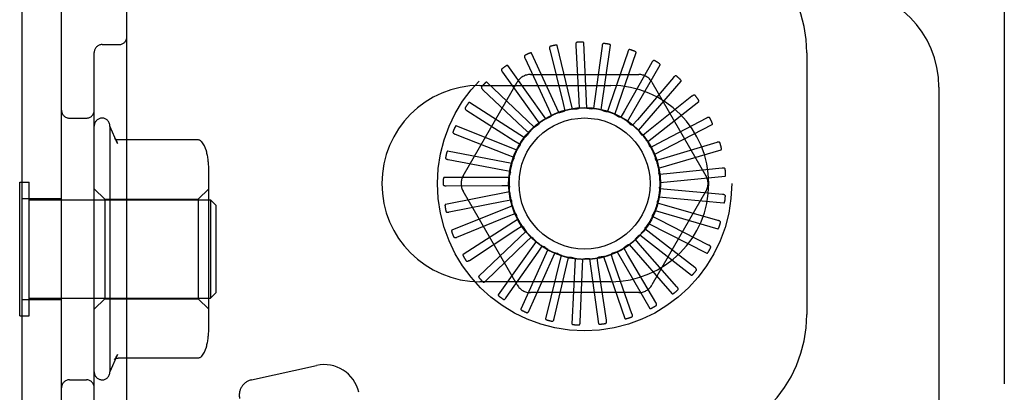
# Model space of a CAD drawing. Header units: inches. Extents: x 0 to 200, y 0 to 129.
# Tile 109 of 118: x 116.792 to 118.674, y 50.477 to 51.189. Entities that reach past the tile are written whole.
import ezdxf

# ---------------------------------------------------------------- set-up
doc = ezdxf.new("R2010")
doc.units = ezdxf.units.IN
doc.header["$LTSCALE"] = 11
doc.header["$MEASUREMENT"] = 0
doc.linetypes.add('HIDDEN', pattern=[0.2, 0.1, -0.1])
doc.layers.add('DEFAULT_2', color=8, linetype='HIDDEN')

msp = doc.modelspace()

# ---------------------------------------------------------------- linework, layer by layer
at = {"layer": 'DEFAULT_2', "color": 8, "linetype": 'HIDDEN'}
for p, q in [((118.6742, 51.593), (118.6742, 46.0925)), ((116.7967, 45.8758), (116.7967, 51.3758)), ((116.8717, 45.8758), (116.8717, 51.3758)), ((116.9967, 46.0308), (116.9967, 51.2208)), ((116.9492, 51.1414), (116.9817, 51.1414)), ((117.8051, 51.1319), (117.8308, 51.0289)), ((117.8489, 51.0182), (117.8194, 51.1397)), ((117.8547, 51.1398), (117.8605, 51.0339)), ((117.8762, 51.02), (117.8703, 51.1448)), ((117.905, 51.1383), (117.8907, 51.0332)), ((117.9034, 51.0165), (117.9212, 51.1402)), ((116.9342, 50.3752), (116.9342, 51.1264)), ((117.7578, 51.1146), (117.8026, 51.0184)), ((117.8223, 51.0113), (117.7704, 51.125)), ((117.9541, 51.1272), (117.9201, 51.0267)), ((117.9295, 51.0079), (117.9704, 51.126)), ((118.2967, 51.1258), (118.2967, 50.6258)), ((117.7976, 50.9996), (117.7251, 51.1013)), ((118.0002, 51.1071), (117.9478, 51.0148)), ((117.9535, 50.9946), (118.0159, 51.1028)), ((117.7147, 51.0888), (117.7768, 51.0028)), ((117.7682, 51.0841), (117.9751, 51.0841)), ((118.0416, 51.0786), (117.9727, 50.9979)), ((117.6395, 50.8904), (117.743, 51.0695)), ((117.6717, 51.0633), (117.9217, 51.0633)), ((117.6772, 51.0552), (117.7545, 50.9825)), ((117.7755, 50.9833), (117.685, 51.0695)), ((117.9745, 50.977), (118.0563, 51.0714)), ((118.0004, 51.0695), (118.1038, 50.8904)), ((118.5492, 51.06), (118.5492, 46.6255)), ((118.0769, 51.0427), (117.994, 50.9766)), ((117.7569, 50.9631), (117.6517, 51.0307)), ((117.8026, 51.0184), (117.8086, 51.0055)), ((117.8308, 51.0289), (117.8342, 51.0151)), ((117.8605, 51.0339), (117.8613, 51.0197)), ((117.8907, 51.0332), (117.8887, 51.019)), ((117.9201, 51.0267), (117.9155, 51.0132)), ((117.9918, 50.9557), (118.09, 51.0329)), ((116.8867, 51.0008), (116.9192, 51.0008)), ((117.6468, 51.0152), (117.7364, 50.9584)), ((117.7768, 51.0028), (117.7851, 50.9912)), ((117.9478, 51.0148), (117.9407, 51.0024)), ((117.9727, 50.9979), (117.9634, 50.9871)), ((118.1048, 51.0009), (118.0109, 50.9516)), ((116.9642, 50.9858), (116.9642, 50.5158)), ((116.9788, 50.9524), (116.9642, 50.9858)), ((117.7424, 50.9398), (117.6264, 50.9863)), ((117.7545, 50.9825), (117.7649, 50.9727)), ((118.0047, 50.9315), (118.1158, 50.9888)), ((117.1319, 50.9593), (116.9801, 50.9593)), ((117.6244, 50.9701), (117.7232, 50.9313)), ((117.994, 50.9766), (117.9828, 50.9677)), ((117.7364, 50.9584), (117.7484, 50.9508)), ((117.9959, 50.9475), (117.9958, 50.9478)), ((118.0109, 50.9516), (117.9982, 50.945)), ((118.0129, 50.9053), (118.1328, 50.9405)), ((118.1243, 50.9545), (118.0227, 50.9239)), ((117.7326, 50.9142), (117.6099, 50.9379)), ((117.7232, 50.9313), (117.7365, 50.9261)), ((118.0227, 50.9239), (118.009, 50.9198)), ((117.6111, 50.9216), (117.7154, 50.9022)), ((118.1346, 50.9053), (118.0291, 50.8944)), ((117.1532, 50.5992), (117.1532, 50.9024)), ((117.7279, 50.8872), (117.6029, 50.8872)), ((117.7154, 50.9022), (117.7294, 50.8996)), ((118.0291, 50.8944), (118.0149, 50.893)), ((118.0159, 50.8781), (118.1403, 50.89)), ((116.7917, 50.6228), (116.7917, 50.8788)), ((116.7917, 50.8788), (116.8097, 50.8788)), ((116.8097, 50.6228), (116.8097, 50.8788)), ((116.9542, 50.8458), (116.9342, 50.8658)), ((117.1332, 50.8458), (117.1532, 50.8658)), ((117.6071, 50.8714), (117.7132, 50.8722)), ((117.7132, 50.8722), (117.7275, 50.8723)), ((118.0298, 50.8643), (118.0156, 50.8656)), ((116.7967, 50.8473), (116.8717, 50.8473)), ((117.7283, 50.8598), (117.6056, 50.8361)), ((117.743, 50.682), (117.6395, 50.8612)), ((118.1038, 50.8612), (118.0004, 50.682)), ((118.0137, 50.8507), (118.1381, 50.8389)), ((118.1354, 50.855), (118.0298, 50.8643)), ((116.8097, 50.8448), (117.1567, 50.8448)), ((116.9542, 50.8458), (116.9542, 50.6558)), ((116.9542, 50.8458), (117.1332, 50.8458)), ((117.1332, 50.8458), (117.1332, 50.6558)), ((117.1567, 50.8448), (117.1567, 50.6568)), ((117.1667, 50.8348), (117.1567, 50.8448)), ((117.1667, 50.8348), (117.1667, 50.6668)), ((117.6127, 50.8215), (117.7167, 50.8423)), ((117.7339, 50.833), (117.6179, 50.7865)), ((117.7167, 50.8423), (117.7307, 50.845)), ((118.0247, 50.8346), (118.011, 50.8385)), ((118.1267, 50.8054), (118.0247, 50.8346)), ((117.6277, 50.7734), (117.7259, 50.8135)), ((117.7259, 50.8135), (117.7391, 50.8189)), ((118.0142, 50.8064), (118.0015, 50.8128)), ((118.0064, 50.8243), (118.1263, 50.7891)), ((117.7445, 50.8077), (117.6394, 50.7401)), ((117.7403, 50.7871), (117.7523, 50.7949)), ((117.9942, 50.7997), (118.1053, 50.7425)), ((118.1088, 50.7584), (118.0142, 50.8064)), ((117.6515, 50.7291), (117.7403, 50.7871)), ((117.7597, 50.7848), (117.6693, 50.6986)), ((117.7595, 50.7638), (117.7697, 50.7737)), ((117.9776, 50.7779), (118.0759, 50.7007)), ((117.9985, 50.7807), (117.9872, 50.7894)), ((118.0823, 50.7157), (117.9985, 50.7807)), ((117.6832, 50.6901), (117.7595, 50.7638)), ((117.7789, 50.7653), (117.7065, 50.6635)), ((117.7827, 50.7446), (117.7909, 50.7563)), ((117.954, 50.7404), (117.9468, 50.7527)), ((117.9572, 50.7596), (118.039, 50.6652)), ((117.9782, 50.7584), (117.9688, 50.7691)), ((118.0482, 50.6787), (117.9782, 50.7584)), ((117.7217, 50.6578), (117.7827, 50.7446)), ((117.8015, 50.7497), (117.7496, 50.6361)), ((117.8267, 50.7387), (117.7972, 50.6173)), ((117.8091, 50.7301), (117.815, 50.7431)), ((117.8378, 50.7209), (117.8411, 50.7348)), ((117.8978, 50.7194), (117.8957, 50.7336)), ((117.9079, 50.7362), (117.9488, 50.6181)), ((117.9269, 50.7272), (117.9222, 50.7407)), ((117.9337, 50.7455), (117.9962, 50.6373)), ((118.0077, 50.6488), (117.954, 50.7404)), ((117.7657, 50.6333), (117.8091, 50.7301)), ((117.8135, 50.6177), (117.8378, 50.7209)), ((117.8534, 50.7327), (117.8475, 50.6079)), ((117.8634, 50.6113), (117.8677, 50.7173)), ((117.8677, 50.7173), (117.8683, 50.7316)), ((117.8808, 50.7318), (117.8986, 50.6081)), ((117.9136, 50.6145), (117.8978, 50.7194)), ((117.9623, 50.6272), (117.9269, 50.7272)), ((117.9217, 50.6883), (117.6717, 50.6883)), ((117.1667, 50.6668), (117.1567, 50.6568)), ((117.9751, 50.6675), (117.7682, 50.6675)), ((116.7967, 50.6543), (116.8717, 50.6543)), ((116.8097, 50.6568), (117.1567, 50.6568)), ((116.9542, 50.6558), (116.9342, 50.6358)), ((116.9542, 50.6558), (117.1332, 50.6558)), ((117.1332, 50.6558), (117.1532, 50.6358)), ((116.7917, 50.6228), (116.8097, 50.6228)), ((116.9788, 50.5492), (116.9642, 50.5158)), ((117.1319, 50.5423), (116.9801, 50.5423)), ((117.2349, 50.5007), (117.3594, 50.5283)), ((116.8867, 50.5008), (116.9192, 50.5008))]:
    msp.add_line(p, q, dxfattribs=at)
for points in [[(117.8064, 51.138), (117.8059, 51.1379), (117.8055, 51.1377), (117.8052, 51.1374), (117.805, 51.137), (117.8048, 51.1367), (117.8047, 51.1362), (117.8046, 51.1358), (117.8046, 51.1353), (117.8046, 51.1348), (117.8046, 51.1342), (117.8047, 51.1336), (117.8048, 51.1331), (117.8049, 51.1325), (117.8051, 51.1319)], [(117.8194, 51.1397), (117.8193, 51.1398), (117.8192, 51.14), (117.8191, 51.1401), (117.8189, 51.1402), (117.8187, 51.1402), (117.8185, 51.1403), (117.8183, 51.1403), (117.8181, 51.1403), (117.8179, 51.1403), (117.8176, 51.1403), (117.8174, 51.1403), (117.8171, 51.1403), (117.8168, 51.1403), (117.8166, 51.1403), (117.8163, 51.1403), (117.816, 51.1402), (117.8157, 51.1402), (117.8154, 51.1401), (117.815, 51.1401), (117.8147, 51.14)], [(117.8572, 51.1457), (117.8567, 51.1456), (117.8563, 51.1455), (117.8559, 51.1452), (117.8556, 51.1449), (117.8554, 51.1446), (117.8552, 51.1442), (117.855, 51.1438), (117.8549, 51.1433), (117.8548, 51.1428), (117.8548, 51.1422), (117.8547, 51.1417), (117.8547, 51.1411), (117.8547, 51.1405), (117.8547, 51.1398)], [(117.8703, 51.1448), (117.8703, 51.145), (117.8702, 51.1451), (117.8701, 51.1452), (117.8699, 51.1454), (117.8697, 51.1455), (117.8695, 51.1455), (117.8693, 51.1456), (117.8691, 51.1457), (117.8689, 51.1457), (117.8687, 51.1458), (117.8684, 51.1458), (117.8682, 51.1459), (117.8679, 51.1459), (117.8676, 51.1459), (117.8673, 51.146), (117.867, 51.146), (117.8667, 51.146), (117.8664, 51.146), (117.8661, 51.146), (117.8658, 51.146)], [(117.9085, 51.1435), (117.908, 51.1436), (117.9076, 51.1435), (117.9072, 51.1433), (117.9069, 51.1431), (117.9066, 51.1428), (117.9063, 51.1425), (117.906, 51.1421), (117.9058, 51.1416), (117.9056, 51.1411), (117.9055, 51.1406), (117.9053, 51.1401), (117.9052, 51.1395), (117.9051, 51.1389), (117.905, 51.1383)], [(117.9212, 51.1402), (117.9212, 51.1404), (117.9212, 51.1405), (117.9211, 51.1407), (117.921, 51.1408), (117.9208, 51.1409), (117.9206, 51.1411), (117.9205, 51.1412), (117.9203, 51.1413), (117.92, 51.1414), (117.9198, 51.1415), (117.9196, 51.1416), (117.9193, 51.1417), (117.9191, 51.1417), (117.9188, 51.1418), (117.9185, 51.1419), (117.9183, 51.142), (117.9179, 51.142), (117.9176, 51.1421), (117.9173, 51.1422), (117.917, 51.1422)], [(117.9585, 51.1317), (117.9581, 51.1318), (117.9576, 51.1318), (117.9572, 51.1318), (117.9568, 51.1316), (117.9565, 51.1314), (117.9561, 51.1311), (117.9558, 51.1307), (117.9555, 51.1303), (117.9553, 51.1299), (117.955, 51.1294), (117.9548, 51.1289), (117.9545, 51.1284), (117.9543, 51.1278), (117.9541, 51.1272)], [(117.9704, 51.126), (117.9704, 51.1262), (117.9704, 51.1264), (117.9703, 51.1265), (117.9702, 51.1267), (117.9701, 51.1269), (117.97, 51.127), (117.9698, 51.1272), (117.9696, 51.1273), (117.9694, 51.1274), (117.9692, 51.1276), (117.969, 51.1277), (117.9688, 51.1278), (117.9686, 51.128), (117.9683, 51.1281), (117.9681, 51.1282), (117.9678, 51.1283), (117.9675, 51.1285), (117.9672, 51.1286), (117.9669, 51.1287), (117.9666, 51.1288)], [(117.7579, 51.1209), (117.7575, 51.1207), (117.7572, 51.1204), (117.7569, 51.1201), (117.7568, 51.1197), (117.7567, 51.1193), (117.7566, 51.1188), (117.7566, 51.1184), (117.7567, 51.1179), (117.7568, 51.1174), (117.7569, 51.1169), (117.7571, 51.1163), (117.7573, 51.1158), (117.7576, 51.1152), (117.7578, 51.1146)], [(117.7704, 51.125), (117.7703, 51.1252), (117.7702, 51.1253), (117.77, 51.1253), (117.7698, 51.1254), (117.7697, 51.1254), (117.7694, 51.1254), (117.7692, 51.1254), (117.769, 51.1254), (117.7688, 51.1254), (117.7685, 51.1253), (117.7683, 51.1253), (117.768, 51.1252), (117.7678, 51.1252), (117.7675, 51.1251), (117.7672, 51.125), (117.7669, 51.1249), (117.7667, 51.1248), (117.7664, 51.1247), (117.766, 51.1246), (117.7657, 51.1244)], [(118.0054, 51.1107), (118.005, 51.1109), (118.0045, 51.111), (118.0041, 51.111), (118.0037, 51.1109), (118.0033, 51.1107), (118.0029, 51.1105), (118.0025, 51.1102), (118.0022, 51.1099), (118.0018, 51.1095), (118.0015, 51.1091), (118.0012, 51.1086), (118.0008, 51.1081), (118.0005, 51.1076), (118.0002, 51.1071)], [(117.7136, 51.095), (117.7132, 51.0947), (117.713, 51.0943), (117.7128, 51.094), (117.7127, 51.0935), (117.7126, 51.0931), (117.7127, 51.0927), (117.7128, 51.0922), (117.713, 51.0918), (117.7132, 51.0913), (117.7134, 51.0908), (117.7137, 51.0903), (117.714, 51.0898), (117.7143, 51.0893), (117.7147, 51.0888)], [(117.7251, 51.1013), (117.725, 51.1015), (117.7248, 51.1016), (117.7246, 51.1016), (117.7244, 51.1016), (117.7243, 51.1016), (117.724, 51.1016), (117.7238, 51.1015), (117.7236, 51.1015), (117.7234, 51.1014), (117.7232, 51.1013), (117.7229, 51.1012), (117.7227, 51.1011), (117.7225, 51.101), (117.7222, 51.1009), (117.722, 51.1007), (117.7217, 51.1006), (117.7214, 51.1004), (117.7211, 51.1003), (117.7209, 51.1001), (117.7206, 51.0999)], [(118.0159, 51.1028), (118.016, 51.103), (118.016, 51.1032), (118.016, 51.1033), (118.0159, 51.1035), (118.0158, 51.1037), (118.0157, 51.1039), (118.0156, 51.104), (118.0154, 51.1042), (118.0153, 51.1044), (118.0151, 51.1046), (118.0149, 51.1047), (118.0147, 51.1049), (118.0145, 51.1051), (118.0143, 51.1052), (118.0141, 51.1054), (118.0138, 51.1056), (118.0136, 51.1058), (118.0133, 51.106), (118.013, 51.1061), (118.0127, 51.1063)], [(118.0474, 51.0811), (118.047, 51.0814), (118.0466, 51.0816), (118.0462, 51.0816), (118.0458, 51.0816), (118.0454, 51.0816), (118.045, 51.0814), (118.0445, 51.0812), (118.0441, 51.0809), (118.0437, 51.0806), (118.0433, 51.0803), (118.0429, 51.0799), (118.0425, 51.0795), (118.042, 51.079), (118.0416, 51.0786)], [(118.0563, 51.0714), (118.0564, 51.0716), (118.0564, 51.0717), (118.0564, 51.0719), (118.0564, 51.0721), (118.0564, 51.0723), (118.0563, 51.0725), (118.0562, 51.0727), (118.0561, 51.0729), (118.056, 51.0731), (118.0558, 51.0733), (118.0557, 51.0735), (118.0555, 51.0737), (118.0553, 51.0739), (118.0552, 51.0741), (118.055, 51.0743), (118.0548, 51.0745), (118.0546, 51.0748), (118.0543, 51.075), (118.0541, 51.0752), (118.0538, 51.0755)], [(117.6749, 51.0611), (117.6747, 51.0607), (117.6745, 51.0604), (117.6744, 51.0599), (117.6743, 51.0595), (117.6744, 51.0591), (117.6745, 51.0587), (117.6747, 51.0582), (117.6749, 51.0578), (117.6752, 51.0574), (117.6756, 51.0569), (117.6759, 51.0565), (117.6763, 51.0561), (117.6768, 51.0556), (117.6772, 51.0552)], [(117.685, 51.0695), (117.6849, 51.0696), (117.6847, 51.0697), (117.6846, 51.0697), (117.6844, 51.0697), (117.6842, 51.0696), (117.684, 51.0696), (117.6838, 51.0695), (117.6836, 51.0694), (117.6834, 51.0693), (117.6832, 51.0691), (117.683, 51.069), (117.6827, 51.0688), (117.6825, 51.0687), (117.6823, 51.0685), (117.6821, 51.0683), (117.6819, 51.0681), (117.6816, 51.0679), (117.6814, 51.0677), (117.6811, 51.0675), (117.6809, 51.0672)], [(118.0831, 51.0441), (118.0828, 51.0445), (118.0824, 51.0447), (118.082, 51.0449), (118.0816, 51.045), (118.0812, 51.045), (118.0808, 51.0449), (118.0803, 51.0448), (118.0798, 51.0446), (118.0794, 51.0444), (118.0789, 51.0441), (118.0784, 51.0438), (118.0779, 51.0435), (118.0774, 51.0431), (118.0769, 51.0427)], [(118.09, 51.0329), (118.0901, 51.0331), (118.0902, 51.0332), (118.0902, 51.0334), (118.0902, 51.0336), (118.0902, 51.0338), (118.0902, 51.034), (118.0901, 51.0342), (118.09, 51.0344), (118.09, 51.0346), (118.0899, 51.0349), (118.0898, 51.0351), (118.0896, 51.0353), (118.0895, 51.0355), (118.0894, 51.0358), (118.0892, 51.036), (118.0891, 51.0363), (118.0889, 51.0366), (118.0887, 51.0368), (118.0885, 51.0371), (118.0884, 51.0373)], [(117.6434, 51.0205), (117.6432, 51.0201), (117.6431, 51.0197), (117.6431, 51.0193), (117.6431, 51.0189), (117.6433, 51.0185), (117.6435, 51.0181), (117.6437, 51.0177), (117.6441, 51.0173), (117.6444, 51.0169), (117.6448, 51.0166), (117.6453, 51.0162), (117.6457, 51.0159), (117.6462, 51.0155), (117.6468, 51.0152)], [(117.6517, 51.0307), (117.6516, 51.0308), (117.6514, 51.0308), (117.6512, 51.0308), (117.6511, 51.0307), (117.6509, 51.0306), (117.6507, 51.0305), (117.6505, 51.0304), (117.6503, 51.0303), (117.6502, 51.0301), (117.65, 51.03), (117.6498, 51.0298), (117.6496, 51.0296), (117.6494, 51.0294), (117.6493, 51.0292), (117.6491, 51.029), (117.6489, 51.0287), (117.6487, 51.0285), (117.6485, 51.0282), (117.6483, 51.028), (117.6482, 51.0277)], [(117.8489, 51.0182), (117.8511, 51.0184), (117.8533, 51.0185), (117.8555, 51.0186), (117.8578, 51.0186)], [(117.8613, 51.0197), (117.8607, 51.0194), (117.8602, 51.0191), (117.8596, 51.0189), (117.859, 51.0187), (117.8584, 51.0186), (117.8578, 51.0186)], [(117.8762, 51.02), (117.8785, 51.0197), (117.8807, 51.0194), (117.8829, 51.019), (117.885, 51.0187)], [(117.8887, 51.019), (117.8881, 51.0188), (117.8875, 51.0187), (117.8869, 51.0186), (117.8863, 51.0185), (117.8857, 51.0186), (117.885, 51.0187)], [(117.9034, 51.0165), (117.9056, 51.0158), (117.9077, 51.0151), (117.9098, 51.0143), (117.9118, 51.0135)], [(117.7976, 50.9996), (117.7996, 51.0005), (117.8016, 51.0014), (117.8036, 51.0023), (117.8057, 51.0032)], [(117.8086, 51.0055), (117.8082, 51.005), (117.8077, 51.0046), (117.8073, 51.0041), (117.8068, 51.0038), (117.8062, 51.0035), (117.8057, 51.0032)], [(117.8223, 51.0113), (117.8245, 51.0119), (117.8266, 51.0124), (117.8288, 51.0129), (117.831, 51.0134)], [(117.8342, 51.0151), (117.8338, 51.0147), (117.8333, 51.0143), (117.8327, 51.014), (117.8322, 51.0137), (117.8316, 51.0135), (117.831, 51.0134)], [(117.9155, 51.0132), (117.9149, 51.0131), (117.9143, 51.0131), (117.9136, 51.0131), (117.913, 51.0132), (117.9124, 51.0133), (117.9118, 51.0135)], [(117.9295, 51.0079), (117.9314, 51.0069), (117.9334, 51.0057), (117.9353, 51.0046), (117.9372, 51.0034)], [(117.9407, 51.0024), (117.9401, 51.0025), (117.9395, 51.0026), (117.9389, 51.0027), (117.9383, 51.0029), (117.9377, 51.0031), (117.9372, 51.0034)], [(118.1111, 51.0011), (118.1109, 51.0015), (118.1106, 51.0018), (118.1102, 51.002), (118.1098, 51.0022), (118.1094, 51.0023), (118.109, 51.0023), (118.1085, 51.0022), (118.108, 51.0022), (118.1075, 51.002), (118.107, 51.0018), (118.1065, 51.0016), (118.1059, 51.0014), (118.1054, 51.0012), (118.1048, 51.0009)], [(117.6264, 50.9863), (117.6262, 50.9863), (117.6261, 50.9863), (117.6259, 50.9863), (117.6257, 50.9862), (117.6256, 50.9861), (117.6254, 50.9859), (117.6253, 50.9858), (117.6251, 50.9856), (117.625, 50.9854), (117.6248, 50.9852), (117.6247, 50.985), (117.6245, 50.9848), (117.6244, 50.9846), (117.6242, 50.9843), (117.6241, 50.9841), (117.624, 50.9838), (117.6238, 50.9835), (117.6237, 50.9832), (117.6235, 50.9829), (117.6234, 50.9826)], [(117.7755, 50.9833), (117.7773, 50.9846), (117.7791, 50.9859), (117.7809, 50.9872), (117.7828, 50.9884)], [(117.7851, 50.9912), (117.7849, 50.9907), (117.7845, 50.9901), (117.7841, 50.9896), (117.7837, 50.9892), (117.7833, 50.9888), (117.7828, 50.9884)], [(117.9535, 50.9946), (117.9552, 50.9932), (117.9569, 50.9917), (117.9585, 50.9902), (117.9602, 50.9887)], [(117.9634, 50.9871), (117.9628, 50.9872), (117.9622, 50.9874), (117.9617, 50.9877), (117.9611, 50.988), (117.9606, 50.9883), (117.9602, 50.9887)], [(118.1158, 50.9888), (118.1159, 50.9889), (118.116, 50.989), (118.1161, 50.9892), (118.1161, 50.9894), (118.1162, 50.9896), (118.1162, 50.9898), (118.1161, 50.99), (118.1161, 50.9902), (118.1161, 50.9904), (118.116, 50.9907), (118.116, 50.9909), (118.1159, 50.9912), (118.1158, 50.9914), (118.1157, 50.9917), (118.1156, 50.992), (118.1155, 50.9922), (118.1154, 50.9925), (118.1153, 50.9928), (118.1151, 50.9931), (118.115, 50.9935)], [(116.9729, 50.9626), (116.9741, 50.9608), (116.9753, 50.9591), (116.9763, 50.9573), (116.9773, 50.9556), (116.9781, 50.9539), (116.9789, 50.9521)], [(116.9801, 50.9593), (116.9789, 50.9594), (116.9775, 50.9596), (116.9763, 50.96), (116.9753, 50.9605), (116.9746, 50.961), (116.974, 50.9614), (116.9736, 50.9618), (116.9733, 50.9621), (116.9731, 50.9624), (116.9729, 50.9625), (116.9729, 50.9626)], [(117.1396, 50.9557), (117.1388, 50.9565), (117.1379, 50.9573), (117.1368, 50.958), (117.1358, 50.9585), (117.1346, 50.9589), (117.1334, 50.9592), (117.1322, 50.9593), (117.1319, 50.9593)], [(117.6202, 50.9747), (117.62, 50.9743), (117.62, 50.9738), (117.62, 50.9734), (117.6202, 50.973), (117.6204, 50.9726), (117.6207, 50.9723), (117.621, 50.972), (117.6214, 50.9717), (117.6218, 50.9714), (117.6223, 50.9711), (117.6228, 50.9708), (117.6233, 50.9706), (117.6239, 50.9703), (117.6244, 50.9701)], [(117.7569, 50.9631), (117.7584, 50.9648), (117.7599, 50.9664), (117.7615, 50.968), (117.7631, 50.9695)], [(117.7649, 50.9727), (117.7647, 50.9721), (117.7645, 50.9716), (117.7642, 50.971), (117.7639, 50.9705), (117.7635, 50.97), (117.7631, 50.9695)], [(117.9745, 50.977), (117.9759, 50.9753), (117.9773, 50.9735), (117.9786, 50.9717), (117.9799, 50.97)], [(117.9828, 50.9677), (117.9823, 50.968), (117.9817, 50.9683), (117.9812, 50.9686), (117.9807, 50.969), (117.9803, 50.9695), (117.9799, 50.97)], [(117.1487, 50.9376), (117.1486, 50.9382), (117.147, 50.943), (117.1449, 50.9477), (117.1423, 50.952), (117.1396, 50.9557)], [(117.7424, 50.9398), (117.7436, 50.9417), (117.7448, 50.9436), (117.746, 50.9455), (117.7473, 50.9473)], [(117.7484, 50.9508), (117.7484, 50.9502), (117.7483, 50.9496), (117.7481, 50.949), (117.7479, 50.9484), (117.7476, 50.9478), (117.7473, 50.9473)], [(117.9918, 50.9557), (117.9925, 50.9544), (117.9932, 50.9531), (117.9938, 50.9518), (117.9945, 50.9504), (117.9952, 50.9491), (117.9958, 50.9478)], [(117.9982, 50.945), (117.9978, 50.9453), (117.9973, 50.9457), (117.9969, 50.9461), (117.9965, 50.9466), (117.9962, 50.947), (117.9959, 50.9475)], [(118.1305, 50.9535), (118.1303, 50.9539), (118.1301, 50.9543), (118.1298, 50.9546), (118.1294, 50.9548), (118.1291, 50.955), (118.1286, 50.9551), (118.1282, 50.9551), (118.1277, 50.9551), (118.1271, 50.9551), (118.1266, 50.955), (118.126, 50.9549), (118.1255, 50.9548), (118.1249, 50.9547), (118.1243, 50.9545)], [(118.1328, 50.9405), (118.1329, 50.9406), (118.133, 50.9407), (118.1331, 50.9409), (118.1332, 50.9411), (118.1333, 50.9412), (118.1333, 50.9414), (118.1333, 50.9417), (118.1334, 50.9419), (118.1334, 50.9421), (118.1334, 50.9424), (118.1333, 50.9426), (118.1333, 50.9429), (118.1333, 50.9431), (118.1332, 50.9434), (118.1332, 50.9437), (118.1331, 50.944), (118.1331, 50.9443), (118.133, 50.9446), (118.133, 50.9449), (118.1329, 50.9452)], [(117.606, 50.9253), (117.6059, 50.9249), (117.606, 50.9244), (117.6061, 50.924), (117.6063, 50.9237), (117.6066, 50.9233), (117.6069, 50.9231), (117.6073, 50.9228), (117.6078, 50.9226), (117.6082, 50.9224), (117.6088, 50.9222), (117.6093, 50.922), (117.6099, 50.9219), (117.6105, 50.9217), (117.6111, 50.9216)], [(117.6099, 50.9379), (117.6097, 50.9379), (117.6096, 50.9378), (117.6094, 50.9377), (117.6093, 50.9376), (117.6091, 50.9375), (117.609, 50.9373), (117.6089, 50.9371), (117.6088, 50.937), (117.6087, 50.9367), (117.6086, 50.9365), (117.6085, 50.9363), (117.6084, 50.9361), (117.6083, 50.9358), (117.6082, 50.9355), (117.6081, 50.9353), (117.608, 50.935), (117.6079, 50.9347), (117.6078, 50.9344), (117.6078, 50.934), (117.6077, 50.9337)], [(117.7326, 50.9142), (117.7334, 50.9163), (117.7342, 50.9184), (117.7351, 50.9204), (117.736, 50.9225)], [(117.7365, 50.9261), (117.7365, 50.9255), (117.7365, 50.9249), (117.7365, 50.9242), (117.7364, 50.9236), (117.7362, 50.923), (117.736, 50.9225)], [(118.0047, 50.9315), (118.0054, 50.9294), (118.006, 50.9273), (118.0066, 50.9251), (118.0072, 50.923)], [(118.009, 50.9198), (118.0086, 50.9202), (118.0082, 50.9207), (118.0079, 50.9213), (118.0076, 50.9218), (118.0074, 50.9224), (118.0072, 50.923)], [(118.0129, 50.9053), (118.0131, 50.9031), (118.0133, 50.9009), (118.0135, 50.8987), (118.0137, 50.8965)], [(118.1406, 50.9031), (118.1405, 50.9036), (118.1403, 50.904), (118.1401, 50.9043), (118.1397, 50.9046), (118.1394, 50.9048), (118.139, 50.905), (118.1385, 50.9052), (118.1381, 50.9053), (118.1375, 50.9053), (118.137, 50.9054), (118.1364, 50.9054), (118.1358, 50.9053), (118.1352, 50.9053), (118.1346, 50.9053)], [(117.6029, 50.8872), (117.6027, 50.8872), (117.6026, 50.8871), (117.6024, 50.887), (117.6023, 50.8869), (117.6022, 50.8867), (117.6021, 50.8865), (117.602, 50.8863), (117.602, 50.8861), (117.6019, 50.8859), (117.6018, 50.8856), (117.6018, 50.8854), (117.6017, 50.8851), (117.6017, 50.8849), (117.6016, 50.8846), (117.6016, 50.8843), (117.6016, 50.884), (117.6015, 50.8837), (117.6015, 50.8834), (117.6015, 50.8831), (117.6015, 50.8828)], [(117.7279, 50.8872), (117.7283, 50.8894), (117.7287, 50.8916), (117.7291, 50.8938), (117.7296, 50.8959)], [(117.7294, 50.8996), (117.7296, 50.899), (117.7297, 50.8984), (117.7298, 50.8978), (117.7298, 50.8972), (117.7297, 50.8965), (117.7296, 50.8959)], [(118.0149, 50.893), (118.0145, 50.8935), (118.0143, 50.8941), (118.014, 50.8947), (118.0138, 50.8953), (118.0137, 50.8959), (118.0137, 50.8965)], [(118.1403, 50.89), (118.1405, 50.89), (118.1406, 50.8901), (118.1407, 50.8902), (118.1408, 50.8904), (118.1409, 50.8905), (118.141, 50.8907), (118.1411, 50.8909), (118.1411, 50.8912), (118.1412, 50.8914), (118.1412, 50.8916), (118.1413, 50.8919), (118.1413, 50.8921), (118.1413, 50.8924), (118.1413, 50.8927), (118.1413, 50.893), (118.1413, 50.8933), (118.1413, 50.8936), (118.1413, 50.8939), (118.1413, 50.8942), (118.1413, 50.8945)], [(117.6014, 50.8741), (117.6015, 50.8737), (117.6016, 50.8733), (117.6018, 50.8729), (117.6021, 50.8726), (117.6024, 50.8723), (117.6028, 50.8721), (117.6032, 50.8719), (117.6037, 50.8718), (117.6042, 50.8717), (117.6047, 50.8716), (117.6053, 50.8715), (117.6059, 50.8715), (117.6065, 50.8715), (117.6071, 50.8714)], [(117.7275, 50.8723), (117.7277, 50.8717), (117.728, 50.8711), (117.7282, 50.8705), (117.7283, 50.8699), (117.7283, 50.8693), (117.7284, 50.8687)], [(117.7283, 50.8598), (117.7283, 50.862), (117.7283, 50.8643), (117.7283, 50.8665), (117.7284, 50.8687)], [(118.0159, 50.8781), (118.0157, 50.8759), (118.0155, 50.8736), (118.0153, 50.8714), (118.015, 50.8692)], [(118.0156, 50.8656), (118.0153, 50.8662), (118.0151, 50.8668), (118.015, 50.8674), (118.015, 50.868), (118.015, 50.8686), (118.015, 50.8692)], [(118.0137, 50.8507), (118.0131, 50.8486), (118.0125, 50.8465), (118.0119, 50.8443), (118.0112, 50.8422)], [(118.1409, 50.8517), (118.1409, 50.8522), (118.1408, 50.8526), (118.1406, 50.853), (118.1404, 50.8533), (118.1401, 50.8536), (118.1397, 50.8539), (118.1393, 50.8541), (118.1388, 50.8543), (118.1383, 50.8545), (118.1378, 50.8546), (118.1372, 50.8547), (118.1367, 50.8548), (118.1361, 50.8549), (118.1354, 50.855)], [(117.6056, 50.8361), (117.6054, 50.8361), (117.6053, 50.836), (117.6052, 50.8358), (117.6051, 50.8357), (117.605, 50.8355), (117.605, 50.8353), (117.6049, 50.8351), (117.6049, 50.8349), (117.6049, 50.8346), (117.6048, 50.8344), (117.6048, 50.8341), (117.6048, 50.8339), (117.6048, 50.8336), (117.6048, 50.8333), (117.6049, 50.833), (117.6049, 50.8327), (117.6049, 50.8324), (117.605, 50.8321), (117.605, 50.8318), (117.6051, 50.8314)], [(117.7307, 50.845), (117.7311, 50.8445), (117.7315, 50.844), (117.7317, 50.8435), (117.732, 50.8429), (117.7322, 50.8423), (117.7323, 50.8417)], [(117.7339, 50.833), (117.7335, 50.8351), (117.733, 50.8373), (117.7326, 50.8395), (117.7323, 50.8417)], [(118.011, 50.8385), (118.0109, 50.8392), (118.0108, 50.8398), (118.0108, 50.8404), (118.0109, 50.841), (118.011, 50.8416), (118.0112, 50.8422)], [(118.1381, 50.8389), (118.1383, 50.8389), (118.1385, 50.8389), (118.1386, 50.839), (118.1387, 50.8392), (118.1389, 50.8393), (118.139, 50.8395), (118.1391, 50.8397), (118.1392, 50.8399), (118.1393, 50.8401), (118.1394, 50.8403), (118.1394, 50.8406), (118.1395, 50.8408), (118.1396, 50.8411), (118.1396, 50.8414), (118.1397, 50.8416), (118.1398, 50.8419), (118.1398, 50.8422), (118.1399, 50.8425), (118.1399, 50.8429), (118.14, 50.8432)], [(117.6066, 50.823), (117.6067, 50.8226), (117.6069, 50.8222), (117.6072, 50.8219), (117.6075, 50.8216), (117.6079, 50.8214), (117.6083, 50.8213), (117.6088, 50.8212), (117.6093, 50.8211), (117.6098, 50.8211), (117.6104, 50.8211), (117.6109, 50.8212), (117.6115, 50.8213), (117.6121, 50.8213), (117.6127, 50.8215)], [(117.7391, 50.8189), (117.7396, 50.8185), (117.74, 50.8181), (117.7404, 50.8176), (117.7407, 50.8171), (117.741, 50.8165), (117.7413, 50.8159)], [(117.7445, 50.8077), (117.7437, 50.8097), (117.7428, 50.8118), (117.742, 50.8139), (117.7413, 50.8159)], [(118.0015, 50.8128), (118.0015, 50.8135), (118.0015, 50.8141), (118.0016, 50.8147), (118.0018, 50.8153), (118.002, 50.8159), (118.0023, 50.8164)], [(118.0064, 50.8243), (118.0054, 50.8223), (118.0044, 50.8203), (118.0034, 50.8184), (118.0023, 50.8164)], [(117.7523, 50.7949), (117.7528, 50.7945), (117.7533, 50.7942), (117.7538, 50.7938), (117.7542, 50.7933), (117.7546, 50.7929), (117.7549, 50.7923)], [(117.7597, 50.7848), (117.7585, 50.7867), (117.7573, 50.7885), (117.7561, 50.7904), (117.7549, 50.7923)], [(117.9872, 50.7894), (117.9873, 50.79), (117.9875, 50.7906), (117.9877, 50.7912), (117.988, 50.7918), (117.9883, 50.7923), (117.9887, 50.7928)], [(117.9942, 50.7997), (117.9929, 50.798), (117.9915, 50.7962), (117.9901, 50.7945), (117.9887, 50.7928)], [(118.1263, 50.7891), (118.1265, 50.7891), (118.1267, 50.7891), (118.1268, 50.7892), (118.127, 50.7893), (118.1271, 50.7894), (118.1273, 50.7896), (118.1274, 50.7897), (118.1275, 50.7899), (118.1277, 50.7901), (118.1278, 50.7903), (118.1279, 50.7905), (118.128, 50.7908), (118.1282, 50.791), (118.1283, 50.7913), (118.1284, 50.7915), (118.1285, 50.7918), (118.1286, 50.7921), (118.1287, 50.7924), (118.1288, 50.7927), (118.1289, 50.793)], [(118.1314, 50.8012), (118.1315, 50.8017), (118.1315, 50.8021), (118.1314, 50.8025), (118.1313, 50.8029), (118.131, 50.8033), (118.1307, 50.8036), (118.1303, 50.8039), (118.1299, 50.8041), (118.1295, 50.8044), (118.129, 50.8046), (118.1285, 50.8048), (118.1279, 50.805), (118.1273, 50.8052), (118.1267, 50.8054)], [(117.6179, 50.7865), (117.6178, 50.7864), (117.6176, 50.7863), (117.6176, 50.7861), (117.6175, 50.786), (117.6175, 50.7858), (117.6174, 50.7856), (117.6174, 50.7853), (117.6174, 50.7851), (117.6175, 50.7849), (117.6175, 50.7846), (117.6175, 50.7844), (117.6176, 50.7841), (117.6176, 50.7839), (117.6177, 50.7836), (117.6178, 50.7833), (117.6179, 50.783), (117.6179, 50.7827), (117.618, 50.7824), (117.6181, 50.7821), (117.6182, 50.7819)], [(117.6214, 50.7738), (117.6216, 50.7734), (117.6219, 50.7731), (117.6222, 50.7728), (117.6226, 50.7726), (117.623, 50.7725), (117.6234, 50.7724), (117.6239, 50.7724), (117.6244, 50.7725), (117.6249, 50.7725), (117.6254, 50.7727), (117.626, 50.7728), (117.6265, 50.773), (117.6271, 50.7732), (117.6277, 50.7734)], [(117.7697, 50.7737), (117.7703, 50.7735), (117.7709, 50.7733), (117.7714, 50.773), (117.7719, 50.7726), (117.7724, 50.7722), (117.7728, 50.7718)], [(117.7789, 50.7653), (117.7774, 50.7669), (117.7758, 50.7685), (117.7743, 50.7701), (117.7728, 50.7718)], [(117.9688, 50.7691), (117.969, 50.7697), (117.9693, 50.7702), (117.9696, 50.7708), (117.97, 50.7713), (117.9704, 50.7717), (117.9709, 50.7721)], [(117.9776, 50.7779), (117.976, 50.7764), (117.9743, 50.775), (117.9726, 50.7735), (117.9709, 50.7721)], [(117.7909, 50.7563), (117.7915, 50.7562), (117.7921, 50.756), (117.7927, 50.7558), (117.7933, 50.7556), (117.7938, 50.7553), (117.7943, 50.7549)], [(117.8015, 50.7497), (117.7997, 50.751), (117.7979, 50.7523), (117.7961, 50.7536), (117.7943, 50.7549)], [(117.9468, 50.7527), (117.9472, 50.7532), (117.9475, 50.7537), (117.948, 50.7541), (117.9484, 50.7545), (117.9489, 50.7549), (117.9495, 50.7552)], [(117.9572, 50.7596), (117.9553, 50.7585), (117.9534, 50.7574), (117.9514, 50.7563), (117.9495, 50.7552)], [(118.1126, 50.7534), (118.1128, 50.7538), (118.1129, 50.7543), (118.1129, 50.7547), (118.1128, 50.7551), (118.1126, 50.7555), (118.1124, 50.7559), (118.1121, 50.7562), (118.1117, 50.7566), (118.1113, 50.7569), (118.1109, 50.7572), (118.1104, 50.7575), (118.1099, 50.7578), (118.1094, 50.7581), (118.1088, 50.7584)], [(117.6394, 50.7401), (117.6393, 50.74), (117.6392, 50.7398), (117.6391, 50.7397), (117.6391, 50.7395), (117.6391, 50.7393), (117.6391, 50.7391), (117.6392, 50.7389), (117.6392, 50.7386), (117.6393, 50.7384), (117.6393, 50.7382), (117.6394, 50.7379), (117.6395, 50.7377), (117.6396, 50.7375), (117.6397, 50.7372), (117.6399, 50.7369), (117.64, 50.7367), (117.6401, 50.7364), (117.6403, 50.7361), (117.6405, 50.7358), (117.6406, 50.7355)], [(117.815, 50.7431), (117.8156, 50.7432), (117.8162, 50.7432), (117.8168, 50.7431), (117.8174, 50.7429), (117.818, 50.7427), (117.8186, 50.7425)], [(117.8267, 50.7387), (117.8246, 50.7396), (117.8226, 50.7405), (117.8206, 50.7415), (117.8186, 50.7425)], [(117.8411, 50.7348), (117.8417, 50.735), (117.8423, 50.7351), (117.8429, 50.7351), (117.8436, 50.7351), (117.8442, 50.735), (117.8448, 50.7348)], [(117.8534, 50.7327), (117.8512, 50.7332), (117.8491, 50.7337), (117.8469, 50.7343), (117.8448, 50.7348)], [(117.8957, 50.7336), (117.8962, 50.7339), (117.8967, 50.7342), (117.8973, 50.7345), (117.8979, 50.7347), (117.8985, 50.7349), (117.8991, 50.7349)], [(117.9079, 50.7362), (117.9057, 50.7358), (117.9035, 50.7355), (117.9013, 50.7352), (117.8991, 50.7349)], [(117.9222, 50.7407), (117.9226, 50.7411), (117.9231, 50.7415), (117.9236, 50.7419), (117.9241, 50.7422), (117.9247, 50.7425), (117.9252, 50.7427)], [(117.9337, 50.7455), (117.9316, 50.7448), (117.9295, 50.744), (117.9274, 50.7433), (117.9252, 50.7427)], [(118.1053, 50.7425), (118.1055, 50.7424), (118.1057, 50.7424), (118.1058, 50.7425), (118.106, 50.7425), (118.1062, 50.7426), (118.1063, 50.7427), (118.1065, 50.7429), (118.1067, 50.743), (118.1068, 50.7432), (118.107, 50.7434), (118.1072, 50.7436), (118.1073, 50.7438), (118.1075, 50.744), (118.1076, 50.7442), (118.1078, 50.7445), (118.108, 50.7447), (118.1081, 50.745), (118.1083, 50.7452), (118.1085, 50.7455), (118.1087, 50.7458)], [(117.6452, 50.7283), (117.6455, 50.7279), (117.6458, 50.7276), (117.6462, 50.7275), (117.6466, 50.7273), (117.647, 50.7273), (117.6475, 50.7273), (117.6479, 50.7274), (117.6484, 50.7275), (117.6489, 50.7277), (117.6494, 50.7279), (117.6499, 50.7282), (117.6504, 50.7285), (117.6509, 50.7288), (117.6515, 50.7291)], [(117.8683, 50.7316), (117.8689, 50.7318), (117.8695, 50.732), (117.8701, 50.7322), (117.8707, 50.7323), (117.8713, 50.7323), (117.8719, 50.7323)], [(117.8808, 50.7318), (117.8786, 50.7319), (117.8764, 50.732), (117.8742, 50.7321), (117.8719, 50.7323)], [(118.0851, 50.71), (118.0854, 50.7104), (118.0855, 50.7108), (118.0856, 50.7112), (118.0856, 50.7116), (118.0855, 50.7121), (118.0853, 50.7125), (118.0851, 50.7129), (118.0848, 50.7133), (118.0845, 50.7137), (118.0841, 50.7141), (118.0837, 50.7145), (118.0833, 50.7149), (118.0828, 50.7153), (118.0823, 50.7157)], [(117.6693, 50.6986), (117.6692, 50.6984), (117.6691, 50.6983), (117.6691, 50.6981), (117.6691, 50.6979), (117.6691, 50.6977), (117.6692, 50.6975), (117.6693, 50.6973), (117.6694, 50.6971), (117.6695, 50.6969), (117.6696, 50.6967), (117.6697, 50.6965), (117.6698, 50.6963), (117.67, 50.696), (117.6702, 50.6958), (117.6703, 50.6956), (117.6705, 50.6953), (117.6707, 50.6951), (117.6709, 50.6949), (117.6711, 50.6946), (117.6714, 50.6943)], [(118.0759, 50.7007), (118.076, 50.7006), (118.0762, 50.7005), (118.0764, 50.7006), (118.0765, 50.7006), (118.0767, 50.7007), (118.0769, 50.7007), (118.0771, 50.7008), (118.0773, 50.701), (118.0775, 50.7011), (118.0777, 50.7012), (118.0779, 50.7014), (118.0781, 50.7016), (118.0783, 50.7017), (118.0785, 50.7019), (118.0787, 50.7021), (118.0789, 50.7024), (118.0791, 50.7026), (118.0793, 50.7028), (118.0795, 50.703), (118.0797, 50.7033)], [(117.6772, 50.6881), (117.6776, 50.6878), (117.6779, 50.6876), (117.6783, 50.6875), (117.6788, 50.6874), (117.6792, 50.6875), (117.6796, 50.6876), (117.68, 50.6877), (117.6805, 50.688), (117.6809, 50.6882), (117.6814, 50.6885), (117.6818, 50.6889), (117.6823, 50.6893), (117.6827, 50.6897), (117.6832, 50.6901)], [(118.0499, 50.6726), (118.0502, 50.6729), (118.0504, 50.6733), (118.0506, 50.6737), (118.0506, 50.6741), (118.0506, 50.6746), (118.0505, 50.675), (118.0504, 50.6754), (118.0502, 50.6759), (118.0499, 50.6763), (118.0497, 50.6768), (118.0493, 50.6773), (118.049, 50.6777), (118.0486, 50.6782), (118.0482, 50.6787)], [(117.7065, 50.6635), (117.7064, 50.6633), (117.7064, 50.6632), (117.7064, 50.663), (117.7064, 50.6628), (117.7065, 50.6626), (117.7066, 50.6624), (117.7067, 50.6623), (117.7068, 50.6621), (117.707, 50.6619), (117.7071, 50.6617), (117.7073, 50.6615), (117.7075, 50.6613), (117.7077, 50.6611), (117.7079, 50.6609), (117.7081, 50.6607), (117.7083, 50.6605), (117.7085, 50.6603), (117.7088, 50.6601), (117.709, 50.6599), (117.7092, 50.6598)], [(118.039, 50.6652), (118.0392, 50.6651), (118.0393, 50.665), (118.0395, 50.665), (118.0397, 50.665), (118.0399, 50.665), (118.0401, 50.6651), (118.0403, 50.6651), (118.0405, 50.6652), (118.0407, 50.6653), (118.0409, 50.6654), (118.0412, 50.6655), (118.0414, 50.6657), (118.0416, 50.6658), (118.0418, 50.6659), (118.0421, 50.6661), (118.0423, 50.6663), (118.0426, 50.6664), (118.0428, 50.6666), (118.0431, 50.6669), (118.0434, 50.6671)], [(117.7162, 50.6547), (117.7166, 50.6545), (117.717, 50.6543), (117.7175, 50.6543), (117.7179, 50.6543), (117.7183, 50.6544), (117.7187, 50.6546), (117.7191, 50.6549), (117.7195, 50.6552), (117.7199, 50.6555), (117.7203, 50.6559), (117.7206, 50.6563), (117.721, 50.6568), (117.7214, 50.6573), (117.7217, 50.6578)], [(118.0082, 50.6426), (118.0086, 50.6428), (118.0089, 50.6431), (118.0091, 50.6435), (118.0092, 50.6439), (118.0093, 50.6443), (118.0093, 50.6448), (118.0092, 50.6452), (118.0091, 50.6457), (118.009, 50.6462), (118.0088, 50.6467), (118.0086, 50.6472), (118.0083, 50.6478), (118.008, 50.6483), (118.0077, 50.6488)], [(117.7496, 50.6361), (117.7496, 50.6359), (117.7496, 50.6357), (117.7496, 50.6356), (117.7497, 50.6354), (117.7498, 50.6352), (117.7499, 50.6351), (117.7501, 50.6349), (117.7503, 50.6347), (117.7504, 50.6346), (117.7506, 50.6344), (117.7508, 50.6343), (117.751, 50.6341), (117.7512, 50.634), (117.7515, 50.6338), (117.7517, 50.6337), (117.752, 50.6335), (117.7522, 50.6334), (117.7525, 50.6332), (117.7528, 50.633), (117.7531, 50.6329)], [(117.7609, 50.6293), (117.7613, 50.6291), (117.7618, 50.6291), (117.7622, 50.6291), (117.7626, 50.6292), (117.763, 50.6294), (117.7633, 50.6297), (117.7637, 50.63), (117.764, 50.6304), (117.7643, 50.6308), (117.7646, 50.6312), (117.7649, 50.6317), (117.7652, 50.6322), (117.7655, 50.6328), (117.7657, 50.6333)], [(117.9616, 50.6209), (117.962, 50.6211), (117.9624, 50.6214), (117.9627, 50.6217), (117.9629, 50.6221), (117.963, 50.6225), (117.9631, 50.6229), (117.9631, 50.6234), (117.9631, 50.6239), (117.9631, 50.6244), (117.963, 50.6249), (117.9628, 50.6255), (117.9627, 50.626), (117.9625, 50.6266), (117.9623, 50.6272)], [(117.9962, 50.6373), (117.9963, 50.6372), (117.9964, 50.6371), (117.9966, 50.637), (117.9968, 50.637), (117.997, 50.637), (117.9972, 50.637), (117.9974, 50.637), (117.9976, 50.6371), (117.9978, 50.6371), (117.9981, 50.6372), (117.9983, 50.6372), (117.9985, 50.6373), (117.9988, 50.6374), (117.9991, 50.6375), (117.9993, 50.6376), (117.9996, 50.6378), (117.9999, 50.6379), (118.0002, 50.638), (118.0005, 50.6382), (118.0008, 50.6383)], [(117.7972, 50.6173), (117.7972, 50.6171), (117.7972, 50.617), (117.7973, 50.6168), (117.7974, 50.6166), (117.7975, 50.6165), (117.7977, 50.6164), (117.7979, 50.6162), (117.7981, 50.6161), (117.7983, 50.616), (117.7985, 50.6159), (117.7987, 50.6158), (117.7989, 50.6157), (117.7992, 50.6155), (117.7994, 50.6154), (117.7997, 50.6153), (117.8, 50.6152), (117.8003, 50.6151), (117.8006, 50.615), (117.8009, 50.615), (117.8012, 50.6149)], [(117.8095, 50.6128), (117.81, 50.6127), (117.8104, 50.6127), (117.8108, 50.6128), (117.8112, 50.613), (117.8116, 50.6133), (117.8119, 50.6136), (117.8121, 50.614), (117.8124, 50.6144), (117.8126, 50.6149), (117.8128, 50.6154), (117.813, 50.6159), (117.8132, 50.6165), (117.8134, 50.6171), (117.8135, 50.6177)], [(117.8475, 50.6079), (117.8475, 50.6077), (117.8476, 50.6075), (117.8477, 50.6074), (117.8478, 50.6073), (117.848, 50.6072), (117.8481, 50.6071), (117.8483, 50.607), (117.8485, 50.6069), (117.8488, 50.6068), (117.849, 50.6067), (117.8492, 50.6067), (117.8495, 50.6066), (117.8497, 50.6065), (117.85, 50.6065), (117.8503, 50.6064), (117.8506, 50.6064), (117.8509, 50.6063), (117.8512, 50.6063), (117.8516, 50.6063), (117.8519, 50.6062)], [(117.8604, 50.6058), (117.8609, 50.6058), (117.8613, 50.6059), (117.8617, 50.6061), (117.862, 50.6063), (117.8623, 50.6067), (117.8626, 50.607), (117.8628, 50.6074), (117.8629, 50.6079), (117.8631, 50.6084), (117.8632, 50.609), (117.8633, 50.6095), (117.8633, 50.6101), (117.8634, 50.6107), (117.8634, 50.6113)], [(117.8986, 50.6081), (117.8987, 50.608), (117.8988, 50.6078), (117.8989, 50.6077), (117.899, 50.6076), (117.8992, 50.6075), (117.8994, 50.6075), (117.8996, 50.6074), (117.8998, 50.6074), (117.9001, 50.6073), (117.9003, 50.6073), (117.9006, 50.6073), (117.9008, 50.6073), (117.9011, 50.6072), (117.9014, 50.6072), (117.9017, 50.6073), (117.902, 50.6073), (117.9023, 50.6073), (117.9026, 50.6073), (117.9029, 50.6073), (117.9033, 50.6074)], [(117.9118, 50.6085), (117.9122, 50.6086), (117.9126, 50.6088), (117.9129, 50.6091), (117.9132, 50.6094), (117.9134, 50.6097), (117.9136, 50.6102), (117.9137, 50.6106), (117.9138, 50.6111), (117.9138, 50.6116), (117.9138, 50.6122), (117.9138, 50.6127), (117.9138, 50.6133), (117.9137, 50.6139), (117.9136, 50.6145)], [(117.9488, 50.6181), (117.9489, 50.6179), (117.949, 50.6178), (117.9491, 50.6177), (117.9493, 50.6176), (117.9495, 50.6176), (117.9497, 50.6176), (117.9499, 50.6175), (117.9501, 50.6175), (117.9504, 50.6176), (117.9506, 50.6176), (117.9509, 50.6176), (117.9511, 50.6176), (117.9514, 50.6177), (117.9517, 50.6177), (117.9519, 50.6178), (117.9522, 50.6178), (117.9525, 50.6179), (117.9528, 50.618), (117.9531, 50.6181), (117.9534, 50.6182)], [(117.1396, 50.5459), (117.1423, 50.5496), (117.1449, 50.5539), (117.147, 50.5585), (117.1486, 50.5633), (117.1487, 50.564)], [(116.9729, 50.539), (116.9741, 50.5408), (116.9753, 50.5425), (116.9763, 50.5442), (116.9773, 50.546), (116.9781, 50.5477), (116.9789, 50.5494)], [(117.1396, 50.5459), (117.1388, 50.545), (117.1379, 50.5443), (117.1368, 50.5436), (117.1358, 50.5431), (117.1346, 50.5427), (117.1334, 50.5424), (117.1322, 50.5423), (117.1319, 50.5423)], [(116.9729, 50.539), (116.9729, 50.5391), (116.9731, 50.5392), (116.9733, 50.5395), (116.9736, 50.5398), (116.974, 50.5401), (116.9746, 50.5406), (116.9753, 50.541), (116.9763, 50.5415), (116.9775, 50.5419), (116.9789, 50.5422), (116.9801, 50.5423)]]:
    msp.add_lwpolyline(points, dxfattribs=at)
for radius in [0.2813, 0.1452, 0.1253]:
    msp.add_circle((117.8717, 50.8758), radius, dxfattribs=at)
for centre, radius, start, end in [((118.0467, 51.1258), 0.25, 0, 90), ((118.3612, 51.06), 0.188, 0, 90), ((116.9817, 51.1564), 0.015, 270, 360), ((116.9492, 51.1264), 0.015, 90, 180), ((117.8717, 50.8758), 0.2703, 102.1722, 103.9846), ((117.8717, 50.8758), 0.2703, 91.244, 93.0757), ((117.8717, 50.8758), 0.2703, 80.3534, 82.1665), ((117.8717, 50.8758), 0.2703, 69.4259, 71.2574), ((117.8717, 50.8758), 0.2703, 113.0815, 114.8939), ((117.8717, 50.8758), 0.2703, 58.5362, 60.3484), ((117.8717, 50.8758), 0.2703, 123.9715, 125.8028), ((117.7682, 51.055), 0.0292, 90, 150), ((117.9751, 51.055), 0.0292, 30, 90), ((117.8717, 50.8758), 0.2703, 47.6265, 49.4392), ((117.6717, 50.8758), 0.1875, 90, 270), ((117.8717, 50.8758), 0.2703, 134.8988, 136.712), ((117.9217, 50.8758), 0.1875, 270, 90), ((117.8717, 50.8758), 0.2703, 36.6986, 38.5302), ((116.8867, 51.0158), 0.015, 180, 270), ((116.9192, 51.0158), 0.015, 270, 360), ((117.8717, 50.8758), 0.2703, 145.7893, 147.6212), ((117.8717, 50.8758), 0.1443, 99.0916, 105.0379), ((117.8717, 50.8758), 0.1443, 88.1826, 94.1288), ((117.8717, 50.8758), 0.1443, 77.2735, 83.2197), ((116.9492, 50.9858), 0.015, 0.0001, 180), ((117.8717, 50.8758), 0.1443, 120.9098, 126.8561), ((117.8717, 50.8758), 0.1443, 110.0007, 115.947), ((117.8717, 50.8758), 0.1443, 66.3644, 72.3106), ((117.8717, 50.8758), 0.1443, 55.4553, 61.4015), ((117.8717, 50.8758), 0.2703, 25.8081, 27.6211), ((117.8717, 50.8758), 0.2703, 156.7179, 158.5301), ((117.8717, 50.8758), 0.1443, 131.8189, 137.7652), ((117.8717, 50.8758), 0.1443, 44.5462, 50.4924), ((117.8717, 50.8758), 0.1443, 142.728, 148.6743), ((117.8717, 50.8758), 0.1443, 33.6371, 39.5833), ((117.8717, 50.8758), 0.1443, 22.728, 28.6743), ((117.8717, 50.8758), 0.2703, 14.8803, 16.7119), ((117.012, 50.9025), 0.1412, 0, 14.5173), ((117.8717, 50.8758), 0.2703, 167.6268, 169.4393), ((117.8717, 50.8758), 0.1443, 153.6371, 159.5833), ((117.8717, 50.8758), 0.1443, 164.5462, 170.4924), ((117.8717, 50.8758), 0.1443, 11.8189, 17.7652), ((117.8717, 50.8758), 0.2703, 3.9727, 5.8031), ((117.6648, 50.8758), 0.0292, 150, 210), ((117.8717, 50.8758), 0.1443, 175.4553, 181.4015), ((117.8717, 50.8758), 0.1443, 0.9098, 6.8561), ((118.0786, 50.8758), 0.0292, 330, 30), ((117.8717, 50.8758), 0.2703, 178.5093, 180.3483), ((117.8717, 50.8758), 0.1443, 350.0007, 355.947), ((117.8717, 50.8758), 0.1443, 186.3644, 192.3106), ((117.8717, 50.8758), 0.2703, 353.0804, 354.8935), ((117.8717, 50.8758), 0.2703, 189.4443, 191.2574), ((117.8717, 50.8758), 0.1443, 197.2735, 203.2197), ((117.8717, 50.8758), 0.1443, 339.0916, 345.0379), ((117.8717, 50.8758), 0.1443, 328.1826, 334.1288), ((117.8717, 50.8758), 0.1443, 208.1826, 214.1288), ((117.8717, 50.8758), 0.2703, 342.1533, 343.9848), ((117.8717, 50.8758), 0.2703, 200.3346, 202.1666), ((117.8717, 50.8758), 0.1443, 219.0916, 225.0379), ((117.8717, 50.8758), 0.1443, 317.2735, 323.2197), ((117.8717, 50.8758), 0.1443, 230.0007, 235.947), ((117.8717, 50.8758), 0.1443, 295.4553, 301.4015), ((117.8717, 50.8758), 0.1443, 306.3644, 312.3106), ((117.8717, 50.8758), 0.2703, 331.2627, 333.0757), ((117.8717, 50.8758), 0.2703, 211.2637, 213.0755), ((117.8717, 50.8758), 0.1443, 240.9098, 246.8561), ((117.8717, 50.8758), 0.1443, 251.8189, 257.7652), ((117.8717, 50.8758), 0.1443, 273.6371, 279.5833), ((117.8717, 50.8758), 0.1443, 284.5462, 290.4924), ((117.8717, 50.8758), 0.1443, 262.728, 268.6743), ((117.8717, 50.8758), 0.2703, 320.3346, 322.1665), ((117.8717, 50.8758), 0.2703, 222.1721, 223.9848), ((117.7682, 50.6966), 0.0292, 210, 270), ((117.9751, 50.6966), 0.0292, 270, 330), ((117.8717, 50.8758), 0.2703, 233.0625, 234.8938), ((117.8717, 50.8758), 0.2703, 309.4457, 311.2575), ((117.8717, 50.8758), 0.2703, 298.5353, 300.3483), ((117.8717, 50.8758), 0.2703, 243.9898, 245.8029), ((117.8717, 50.8758), 0.2703, 287.6079, 289.4393), ((118.0467, 50.6258), 0.25, 270, 360), ((117.8717, 50.8758), 0.2703, 254.8798, 256.7121), ((117.8717, 50.8758), 0.2703, 265.8095, 267.621), ((117.8717, 50.8758), 0.2703, 276.7174, 278.5302), ((117.012, 50.5991), 0.1412, 345.4827, 360), ((117.374, 50.4624), 0.0675, 12.49, 102.49), ((116.9492, 50.5158), 0.015, 180, 359.9999), ((116.8867, 50.4858), 0.015, 90, 180), ((116.9192, 50.4858), 0.015, 0, 90), ((117.2414, 50.4714), 0.03, 102.49, 192.49)]:
    msp.add_arc(centre, radius, start, end, dxfattribs=at)

doc.saveas('drawing.dxf')
